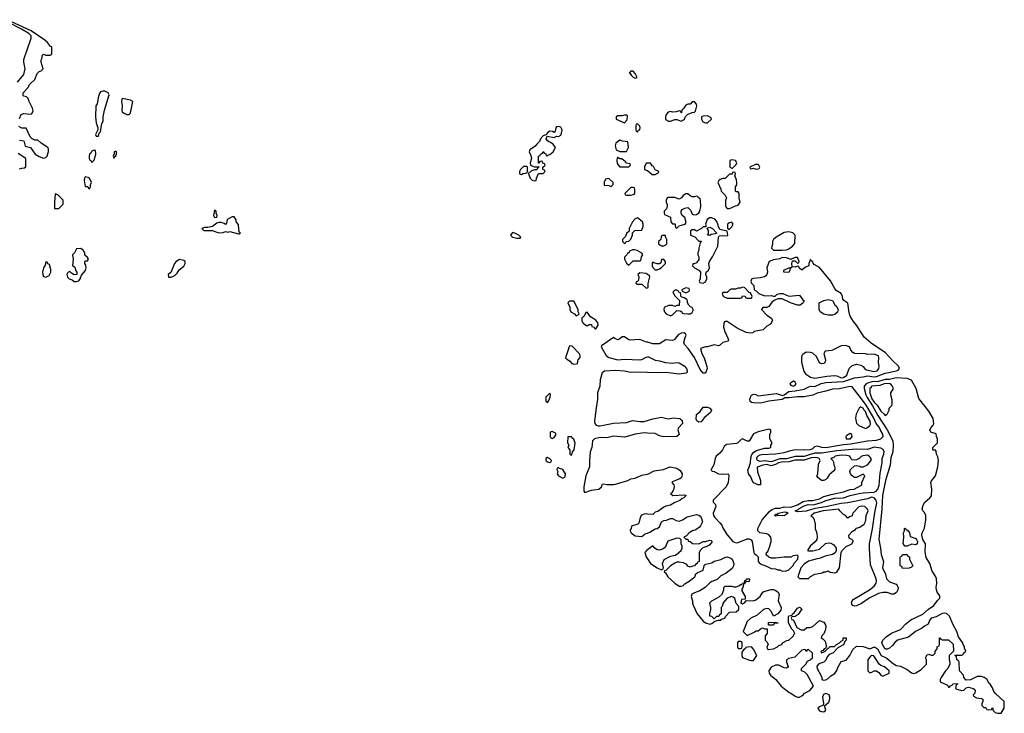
# Model space of a CAD drawing. Header units: inches. Extents: x 2789275 to 2951659, y 860290 to 1033804.
# Tile 194 of 256: x 2884271 to 2893258, y 985542 to 991878. Entities that reach past the tile are written whole.
import ezdxf

# ---------------------------------------------------------------- set-up
doc = ezdxf.new("R2010")
doc.units = ezdxf.units.IN
doc.header["$MEASUREMENT"] = 0
for name, color, linetype in [('C8988', 7, 'Continuous'), ('C8989', 7, 'Continuous'), ('C8998', 7, 'Continuous'), ('C8999', 7, 'Continuous')]:
    doc.layers.add(name, color=color, linetype=linetype)

msp = doc.modelspace()

# ---------------------------------------------------------------- linework, layer by layer
at = {"layer": 'C8988', "color": 2, "elevation": 2}
for points in [[(2886045.5, 990000), (2886030, 989988.7), (2885990, 989979), (2885959.6, 989980.4), (2885934, 989970), (2885952.7, 989952.7), (2886028.4, 989951.6), (2886090, 989931.3), (2886127.3, 989932.7), (2886150, 989942), (2886170, 989938), (2886190, 989942), (2886270, 989922), (2886278, 989922), (2886286, 989930), (2886275.3, 989935.3), (2886268.1, 990000)], [(2889849.3, 990000), (2889834, 989970), (2889832.7, 989947.3), (2889810, 989926), (2889802, 989898), (2889774, 989870), (2889774, 989850), (2889790, 989834), (2889802, 989838), (2889807.3, 989852.7), (2889830, 989854), (2889850, 989874), (2889866, 989910), (2889866, 989930), (2889887.3, 989952.7), (2889950, 989954), (2889962, 989990), (2889962, 990000)], [(2890000, 989551.4), (2889990, 989558), (2889930, 989566), (2889914, 989550), (2889922, 989530), (2889919.6, 989500.4), (2889912.7, 989487.3), (2889898, 989482), (2889894, 989470), (2889910, 989462), (2889950, 989462), (2889990, 989426), (2890000, 989428.5)], [(2890000, 988931), (2889992.9, 988932.9), (2889930, 988957.2), (2889846, 988950), (2889830, 988954), (2889790, 988981.2), (2889770, 988982), (2889750, 988962), (2889730, 988954), (2889704.1, 988964.1), (2889690, 988975.3), (2889582.8, 988897.2), (2889578, 988890), (2889622.8, 988810), (2889650, 988790.8), (2889730, 988770.7), (2889790, 988778), (2889930, 988770.6), (2889950, 988774.8), (2889990, 988796), (2890000, 988797)], [(2890000, 988654.4), (2889910, 988657.7), (2889850, 988653.7), (2889790, 988668.4), (2889710, 988672.6), (2889610, 988667.6), (2889587, 988653), (2889570, 988588), (2889567.6, 988530), (2889546.3, 988470), (2889546.3, 988410), (2889528.9, 988310), (2889518, 988210), (2889519.5, 988190), (2889530, 988175.5), (2889550, 988168.7), (2889570, 988168.7), (2889690, 988192.7), (2889810, 988198), (2889864.1, 988215.9), (2889930, 988207.2), (2889970, 988207.4), (2890000, 988216.1)], [(2890000, 988101.1), (2889970, 988102.4), (2889888.9, 988091.1), (2889794.4, 988065.6), (2889690, 988072.6), (2889630, 988058), (2889570, 988062.3), (2889519.1, 988050), (2889500.3, 988030), (2889493, 987970), (2889479.5, 987930), (2889470.6, 987850.6), (2889472.7, 987792.7), (2889437.6, 987710), (2889421.3, 987610), (2889420.5, 987570), (2889430, 987559.1), (2889490, 987578.8), (2889558, 987590), (2889582, 987610), (2889590, 987634), (2889602, 987638), (2889630, 987632), (2889690, 987631.3), (2889710, 987636), (2889822, 987670), (2889850, 987683), (2889888, 987690), (2889950, 987716), (2890000, 987726)], [(2890000, 987361.9), (2889990, 987362.7), (2889970, 987361.2), (2889947.3, 987352.7), (2889936, 987330), (2889922, 987278), (2889914, 987270), (2889854, 987250), (2889852, 987230), (2889842, 987218), (2889842, 987210), (2889851.3, 987190), (2889890, 987164), (2889950, 987157.3), (2889980.1, 987179.9), (2890000, 987187.1)], [(2890000, 987036.5), (2889990.8, 987030), (2889982.5, 987017.5), (2889978.4, 987010), (2889988.4, 986970), (2890000, 986953.5)]]:
    msp.add_lwpolyline(points, dxfattribs=at)
for points in [[(2888770, 989934), (2888751, 989910), (2888770, 989891), (2888810, 989881), (2888830, 989882), (2888838, 989882), (2888846, 989890), (2888826, 989910), (2888790, 989928.7)], [(2884830, 989788), (2884790, 989786), (2884771.3, 989748.7), (2884752, 989730), (2884758, 989690), (2884752.7, 989632.7), (2884776, 989616), (2884783.6, 989583.6), (2884792, 989570), (2884794, 989550), (2884768.4, 989548.4), (2884743.1, 989563.1), (2884730, 989578), (2884710, 989568), (2884702.8, 989550), (2884707.1, 989527.1), (2884722, 989510), (2884750, 989502), (2884770, 989486), (2884790, 989484.7), (2884810, 989492), (2884822, 989510), (2884834.6, 989545.4), (2884872.9, 989587.1), (2884879, 989610), (2884874.6, 989634.6), (2884866, 989650), (2884866, 989670), (2884870, 989674), (2884890, 989674), (2884898, 989690), (2884890, 989706), (2884867.3, 989727.3), (2884866, 989750), (2884858, 989758), (2884855.3, 989770)], [(2889883.6, 989776.4), (2889863.6, 989776.4), (2889838, 989762), (2889834, 989750), (2889818, 989742), (2889814, 989730), (2889792.7, 989707.3), (2889792, 989690), (2889810, 989654), (2889830, 989634), (2889870, 989674), (2889930, 989674), (2889942, 989678), (2889946, 989710), (2889958, 989730), (2889950, 989746), (2889906, 989770)], [(2884510, 989666), (2884504, 989636), (2884488.2, 989610), (2884480.5, 989570), (2884482, 989550), (2884490, 989531.3), (2884510, 989524.7), (2884540.4, 989539.6), (2884555.3, 989570), (2884554.6, 989594.6), (2884542, 989642), (2884528, 989648), (2884522, 989662)], [(2885730, 989686), (2885698.8, 989670), (2885684, 989650), (2885650.8, 989569.2), (2885626.8, 989550), (2885630, 989526.8), (2885650, 989526.8), (2885670, 989531), (2885690, 989542.8), (2885710, 989562.8), (2885727.5, 989592.5), (2885770, 989626.8), (2885781.2, 989650), (2885782, 989670), (2885770, 989677.2)], [(2889330, 989306), (2889290, 989306), (2889274, 989290), (2889291.6, 989251.6), (2889292, 989230), (2889302, 989210), (2889334, 989190), (2889350, 989174), (2889370, 989182), (2889378, 989190), (2889368, 989208), (2889368, 989230)], [(2889450, 989206), (2889438, 989202), (2889422, 989170), (2889402, 989150), (2889402, 989130), (2889412, 989110), (2889419.6, 989099.6), (2889450, 989082), (2889470, 989092), (2889490, 989092), (2889494, 989074), (2889514, 989070), (2889518, 989058), (2889530, 989054), (2889552.5, 989087.5), (2889549, 989110), (2889530, 989133.2), (2889482, 989162)], [(2889290, 988898), (2889254, 988790), (2889274, 988770), (2889290, 988762), (2889310, 988738), (2889330, 988732), (2889350, 988734), (2889362, 988738), (2889368, 988770), (2889387.3, 988792.7), (2889388, 988810), (2889378, 988830), (2889314.6, 988894.6)], [(2889110, 988466), (2889072, 988430), (2889072.7, 988392.7), (2889090, 988382), (2889102, 988398), (2889114, 988430), (2889115.3, 988455.3)], [(2889130, 988115.3), (2889114, 988110), (2889112, 988070), (2889119.6, 988059.6), (2889130, 988052), (2889150, 988062), (2889168, 988090), (2889160.4, 988100.4)], [(2889310, 988066), (2889274, 988066), (2889272.7, 988012.7), (2889282, 987990), (2889274, 987970), (2889294, 987950), (2889294, 987910), (2889302, 987902), (2889310, 987902), (2889318, 987930), (2889333.2, 987950), (2889342, 988010), (2889330, 988046), (2889315.3, 988055.3)], [(2889090, 987878), (2889074, 987870), (2889072, 987850), (2889090, 987838), (2889110, 987834), (2889122, 987838), (2889126, 987850), (2889110, 987866)], [(2889190, 987786), (2889178, 987782), (2889174, 987770), (2889182, 987750), (2889178, 987730), (2889190, 987712), (2889230, 987691.3), (2889250, 987702), (2889253.2, 987730), (2889230, 987768), (2889198, 987778)]]:
    msp.add_lwpolyline(points, close=True, dxfattribs=at)
at = {"layer": 'C8989', "color": 2}
for points, elevation in [([(2884270, 990974), (2884286, 991010), (2884310, 991022), (2884370, 991014), (2884382, 991018), (2884395.3, 991044.7), (2884388.7, 991070), (2884357.2, 991130), (2884350, 991158), (2884334, 991174), (2884310, 991178), (2884304, 991184), (2884304, 991210), (2884346.3, 991253.7), (2884362.7, 991290), (2884409.2, 991330), (2884430, 991384.7), (2884450, 991404.7), (2884468.4, 991411.6), (2884486, 991430), (2884468.7, 991490), (2884468.7, 991510), (2884478, 991530), (2884478, 991550), (2884490, 991562), (2884510, 991554), (2884550, 991554), (2884562, 991558), (2884566, 991570), (2884566, 991630), (2884553.2, 991633.2), (2884525.2, 991670), (2884501.2, 991690), (2884375.6, 991775.6), (2884157.5, 991877.5)], 2), ([(2884250, 991306.8), (2884310, 991378), (2884320.9, 991430), (2884309.4, 991490), (2884310, 991514), (2884377, 991710), (2884374.7, 991730), (2884356.3, 991750), (2884288.5, 991790), (2884170.3, 991850.3)], 6), ([(2884270, 990778), (2884310, 990772), (2884322.8, 990722.8), (2884371.1, 990711.1), (2884412, 990650), (2884450, 990627.7), (2884490, 990611.3), (2884510, 990618), (2884522, 990630), (2884534.6, 990674.6), (2884534.6, 990694.6), (2884528, 990710), (2884466, 990750), (2884436.4, 990776.4), (2884410, 990778), (2884386, 990790), (2884368.4, 990808.4), (2884330, 990886), (2884290, 990888), (2884263.1, 990903.1)], 2), ([(2884270, 990514), (2884290, 990522), (2884316.4, 990523.6), (2884327.3, 990532.7), (2884328, 990610), (2884256.4, 990656.4)], 2), ([(2890000, 990567.5), (2889990, 990568), (2889972.7, 990532.7), (2889974, 990510), (2889999.8, 990499.8), (2890000, 990499.6)], 2), ([(2886268.1, 990000), (2886267.3, 990007.3), (2886246, 990030), (2886248, 990050), (2886230, 990078), (2886210, 990078), (2886170, 990055.3), (2886164.7, 990050), (2886159.6, 990020.4), (2886150, 990006), (2886136.4, 990016.4), (2886110, 990026), (2886090, 990026), (2886070, 990018), (2886045.5, 990000)], 2), ([(2889962, 990000), (2889962, 990010), (2889955.3, 990030), (2889910, 990068), (2889890, 990058), (2889864.7, 990030), (2889849.3, 990000)], 2)]:
    msp.add_lwpolyline(points, dxfattribs=dict(at, elevation=elevation))
at = {"layer": 'C8989', "color": 2, "elevation": 2}
for points in [[(2889870, 991406), (2889850, 991406), (2889834, 991390), (2889844.7, 991384.7), (2889852, 991370), (2889870, 991352), (2889890, 991342), (2889906, 991350), (2889890, 991386)], [(2885030, 991226), (2885010, 991219.3), (2885003, 991210), (2884990, 991178), (2884979.1, 991110), (2884966.4, 991090), (2884963, 990990), (2884970, 990934), (2884984.7, 990890), (2884984.7, 990870), (2884964.7, 990830), (2884970, 990814), (2884990, 990814), (2884998, 990842), (2885010, 990854), (2885022, 990930), (2885032.3, 990950), (2885033.2, 990990), (2885045.2, 991050), (2885089, 991190), (2885079.3, 991210), (2885050, 991223.7)], [(2885210, 991156.2), (2885203, 991150), (2885200.5, 991130), (2885206.8, 991090), (2885204.7, 991044.7), (2885210, 991034), (2885223.6, 991023.6), (2885250, 991012), (2885270, 991012), (2885279, 991021), (2885290, 991054), (2885304, 991130), (2885283.7, 991143.7)], [(2889810, 991006), (2889790, 991006), (2889770, 990998), (2889730, 990998), (2889714, 990990), (2889714, 990970), (2889790, 990934), (2889816.4, 990963.6), (2889818, 990998)], [(2889190, 990902), (2889170, 990898), (2889164.7, 990890), (2889159.6, 990860.4), (2889150, 990846), (2889135.3, 990855.3), (2889110, 990858), (2889094, 990850), (2889074, 990826), (2889050, 990815.3), (2889030, 990798), (2889016, 990764), (2888990, 990742), (2888976.3, 990723.7), (2888926, 990690), (2888921, 990670), (2888936.9, 990636.9), (2888942, 990610), (2888932, 990570), (2888934, 990550), (2888970, 990534), (2889010, 990534), (2889014, 990530), (2888998, 990522), (2888990, 990506), (2888970, 990506), (2888942, 990498), (2888930, 990486), (2888918, 990482), (2888914, 990470), (2888932, 990430), (2888950, 990412), (2888970, 990404.7), (2888986, 990410), (2888988, 990430), (2889007.3, 990472.7), (2889050, 990474), (2889066, 990490), (2889062, 990502), (2889046, 990510), (2889046, 990530), (2889066, 990550), (2889062, 990562), (2889047.3, 990567.3), (2889042, 990582), (2889030, 990586), (2889018, 990582), (2889012.7, 990567.3), (2889007.3, 990567.3), (2889006, 990630), (2889022, 990638), (2889026, 990650), (2889042, 990658), (2889050, 990674), (2889058, 990658), (2889072, 990652), (2889078, 990638), (2889090, 990634), (2889096.4, 990643.6), (2889110, 990646), (2889139, 990670), (2889162, 990710), (2889140.4, 990740.4), (2889088, 990770), (2889078, 990790), (2889086, 990814), (2889150, 990802), (2889170, 990814), (2889190, 990812), (2889210, 990822), (2889218, 990842), (2889221.2, 990870), (2889210, 990895.3)], [(2889910, 990926), (2889898, 990922), (2889894, 990910), (2889894, 990870), (2889898, 990858), (2889910, 990854), (2889915.3, 990864.7), (2889930, 990874), (2889935.3, 990890), (2889930, 990906)], [(2889750, 990778), (2889712, 990750), (2889706, 990726), (2889714, 990690), (2889750, 990672), (2889810, 990674), (2889828, 990710), (2889822, 990762), (2889772.7, 990767.3)], [(2884950, 990686), (2884930, 990678), (2884922, 990658), (2884910, 990648), (2884904.9, 990630), (2884904.9, 990610), (2884910, 990598), (2884922, 990590), (2884930, 990574), (2884950, 990594), (2884966, 990650), (2884962, 990682)], [(2885150, 990678), (2885134, 990670), (2885134, 990646), (2885130, 990646), (2885124.7, 990630), (2885130, 990614), (2885135.3, 990624.7), (2885150, 990634), (2885155.3, 990650), (2885155.3, 990670)], [(2889730, 990618), (2889724.7, 990615.3), (2889722, 990590), (2889725.4, 990565.4), (2889730, 990554), (2889750, 990534), (2889830, 990534), (2889846, 990550), (2889842, 990562), (2889810, 990566), (2889800.4, 990580.4), (2889767.3, 990607.3), (2889748, 990608)], [(2888898, 990538), (2888870, 990535.3), (2888842, 990510), (2888834, 990490), (2888834, 990470), (2888850, 990462), (2888868, 990472), (2888902, 990478), (2888906, 990490), (2888906, 990530)], [(2884870, 990441.2), (2884862, 990430), (2884860.7, 990410), (2884870, 990354), (2884892.7, 990352.7), (2884898, 990338), (2884910, 990334), (2884918, 990350), (2884918, 990370), (2884928, 990390), (2884908, 990430), (2884897.2, 990437.2)], [(2889650, 990426), (2889618, 990422), (2889605.4, 990394.6), (2889604.7, 990364.7), (2889650, 990362), (2889670, 990354), (2889687.3, 990372.7), (2889688, 990390)], [(2889870, 990346), (2889850, 990346), (2889794, 990290), (2889798, 990278), (2889810, 990274), (2889850, 990274), (2889870, 990282), (2889886, 990290), (2889886, 990330), (2889882, 990342)], [(2884594, 990286), (2884588.3, 990208.3), (2884590, 990154), (2884630, 990154), (2884668, 990192), (2884668, 990230), (2884618.6, 990278.6)], [(2886050, 990138), (2886041, 990090), (2886050, 990072), (2886070, 990074), (2886075.3, 990090), (2886066, 990110), (2886066, 990130)]]:
    msp.add_lwpolyline(points, close=True, dxfattribs=at)
at = {"layer": 'C8998', "color": 2, "elevation": 2}
for points in [[(2890255.3, 990000), (2890258, 989978), (2890270, 989974), (2890290, 989994), (2890311, 990000)], [(2890532.8, 990000), (2890534, 989986), (2890510, 989986), (2890494, 989970), (2890450, 989946), (2890430, 989958), (2890410, 989958), (2890394, 989950), (2890394, 989910), (2890432.7, 989892.7), (2890470, 989854), (2890490, 989854), (2890494, 989850), (2890482, 989838), (2890471.3, 989790), (2890471.1, 989768.9), (2890462, 989750), (2890462, 989730), (2890471.3, 989710), (2890470, 989686), (2890450, 989658), (2890426, 989646), (2890414, 989646), (2890412, 989630), (2890430, 989612), (2890470.8, 989590.8), (2890484.7, 989570), (2890482, 989510), (2890474, 989490), (2890478, 989478), (2890510, 989472), (2890530, 989482), (2890542, 989510), (2890542, 989530), (2890535.3, 989550), (2890538, 989570), (2890558, 989590), (2890568, 989610), (2890562, 989650), (2890568.7, 989670), (2890594, 989710), (2890642, 989810), (2890648, 989892), (2890656.4, 989903.6), (2890690, 989906), (2890730, 989902), (2890733.2, 989910), (2890730, 989946), (2890662, 989962), (2890648.4, 989988.4), (2890645.2, 990000)], [(2890732.2, 990000), (2890732.7, 989972.7), (2890743.6, 989963.6), (2890750, 989964.7), (2890775.3, 989990), (2890778.7, 990000)], [(2890000, 987187.1), (2890024.1, 987195.9), (2890070, 987226), (2890090, 987231.3), (2890110, 987244.7), (2890129, 987291), (2890150, 987302), (2890174, 987306), (2890210, 987322), (2890230, 987322), (2890262, 987302), (2890290, 987297.3), (2890322, 987310), (2890364.8, 987335.2), (2890450, 987359.3), (2890470, 987353.4), (2890482.9, 987342.9), (2890492.7, 987330), (2890503, 987290), (2890485.1, 987254.9), (2890476.4, 987243.6), (2890441.4, 987218.6), (2890412, 987210), (2890381, 987190), (2890358, 987162), (2890334, 987150), (2890350, 987134), (2890370, 987134), (2890374, 987114), (2890390, 987112), (2890411.6, 987091.6), (2890470, 987091.3), (2890510, 987111.3), (2890530, 987111.3), (2890570, 987124.7), (2890582, 987122), (2890591.3, 987110), (2890570, 987082), (2890550.7, 987069.3), (2890506, 987054), (2890486.4, 987033.6), (2890472, 987010), (2890474, 986930), (2890458, 986922), (2890454, 986910), (2890438, 986902), (2890431.6, 986888.4), (2890412.7, 986887.3), (2890390, 986878), (2890370, 986886), (2890360.4, 986900.4), (2890330, 986918), (2890290, 986924), (2890270, 986921.2), (2890250, 986914), (2890210.8, 986889.2), (2890170, 986846), (2890158, 986842), (2890154, 986830), (2890164.7, 986824.7), (2890186, 986790), (2890251, 986730), (2890290, 986702), (2890310, 986702), (2890328.7, 986710), (2890337.5, 986722.5), (2890382, 986750), (2890433.2, 986790), (2890444, 986816), (2890453.6, 986826.4), (2890508, 986850), (2890518, 986890), (2890522, 986898), (2890534.6, 986905.4), (2890590, 986918), (2890610, 986932), (2890670, 986947.3), (2890712.1, 986967.9), (2890730, 986970.8), (2890760.5, 986960.5), (2890774.8, 986950), (2890790.8, 986910), (2890787.7, 986890), (2890774.6, 986865.4), (2890718.3, 986821.7), (2890670, 986798), (2890636.7, 986763.3), (2890590, 986747), (2890570, 986734.5), (2890528.7, 986691.3), (2890478.4, 986661.6), (2890430, 986643.7), (2890407.3, 986630), (2890400.7, 986610), (2890411, 986570), (2890411, 986550), (2890419.1, 986530), (2890454.4, 986450), (2890510, 986384), (2890532, 986370), (2890570, 986356), (2890590, 986361), (2890615.3, 986384.7), (2890650, 986394), (2890670, 986394), (2890678, 986402), (2890706, 986410), (2890714, 986426), (2890750, 986464.7), (2890810, 986468), (2890834, 986490), (2890836.4, 986516.4), (2890810, 986546), (2890798, 986590), (2890783.1, 986603.1), (2890768.4, 986608.4), (2890730, 986595.3), (2890692, 986550), (2890682, 986518), (2890674, 986510), (2890674, 986450), (2890658, 986442), (2890652.7, 986427.3), (2890630, 986426), (2890610, 986406), (2890590, 986426), (2890569, 986429), (2890569, 986450), (2890579, 986490), (2890579, 986510), (2890569, 986551), (2890588, 986570), (2890654.5, 986605.5), (2890684, 986630), (2890699, 986670), (2890698, 986690), (2890710, 986702), (2890770, 986704.7), (2890790, 986698), (2890810, 986698), (2890834.6, 986705.4), (2890850, 986718), (2890862, 986718), (2890870, 986732), (2890886, 986734), (2890890, 986754), (2890902, 986758), (2890906, 986770), (2890931.1, 986771.1), (2890930, 986746), (2890898, 986742), (2890894, 986730), (2890878, 986722), (2890872, 986690), (2890863.6, 986676.4), (2890862, 986662), (2890892, 986610), (2890894, 986590), (2890894, 986586), (2890858, 986582), (2890854, 986550), (2890870, 986542), (2890886, 986550), (2890906, 986574), (2890968.1, 986568.1), (2890990, 986577.3), (2891029, 986610), (2891052.9, 986647.1), (2891064.7, 986655.3), (2891130, 986674), (2891150, 986674), (2891166.7, 986666.7), (2891190.5, 986650.5), (2891202.8, 986630), (2891194, 986570), (2891222, 986510), (2891216.9, 986483.1), (2891190, 986451.8), (2891150, 986428), (2891133.6, 986470), (2891110, 986495.1), (2891090, 986500.7), (2891058.8, 986490), (2891001.4, 986438.6), (2890944.7, 986410), (2890910, 986382), (2890874, 986290), (2890910, 986254), (2890976.4, 986283.6), (2890990, 986294), (2891010, 986294), (2891040.4, 986319.6), (2891050, 986322), (2891070, 986314), (2891092.7, 986312.7), (2891094, 986270), (2891074, 986250), (2891074, 986210), (2891092.7, 986192.7), (2891102, 986170), (2891092, 986150), (2891092.7, 986132.7), (2891106, 986126), (2891150, 986131.3), (2891188, 986150), (2891199, 986161), (2891226, 986170), (2891234, 986186), (2891272.3, 986207.7), (2891290, 986211.3), (2891335.3, 986250), (2891338, 986262), (2891346, 986270), (2891335.3, 986295.3), (2891318, 986310), (2891288, 986370), (2891287.3, 986427.3), (2891290, 986432), (2891322, 986438), (2891326, 986450), (2891340.4, 986459.6), (2891370, 986502), (2891388.4, 986511.6), (2891394, 986510), (2891412, 986490), (2891399.6, 986480.4), (2891376.9, 986443.1), (2891350, 986426), (2891318, 986422), (2891314, 986410), (2891318, 986398), (2891332.7, 986392.7), (2891364.7, 986324.7), (2891403.6, 986303.6), (2891430, 986306), (2891455.3, 986324.7), (2891487.1, 986327.1), (2891510, 986334.8), (2891570, 986391.3), (2891610, 986376), (2891626.8, 986350), (2891628, 986330), (2891622, 986298), (2891610.5, 986269.5), (2891591.3, 986250), (2891586, 986230), (2891602.5, 986222.5), (2891622.5, 986202.5), (2891634, 986146), (2891630, 986146), (2891625.4, 986134.6), (2891614, 986130), (2891604.7, 986115.3), (2891584.7, 986110), (2891590, 986094), (2891626, 986110), (2891626, 986114), (2891668.4, 986151.6), (2891707.3, 986152.7), (2891726, 986170), (2891755.3, 986184.7), (2891770, 986202), (2891786, 986210), (2891788, 986232), (2891814, 986230), (2891814, 986210), (2891802, 986198), (2891790, 986168), (2891739.6, 986140.4), (2891694, 986090), (2891661, 986079), (2891642, 986058), (2891630, 986028), (2891611.1, 986008.9), (2891566.4, 985993.6), (2891546.4, 985973.6), (2891551.3, 985950), (2891584.7, 985890), (2891592, 985868), (2891592, 985852), (2891610, 985844.7), (2891630, 985847.3), (2891650, 985858.8), (2891675.5, 985884.5), (2891710, 985906.8), (2891730, 985932), (2891740.1, 985959.9), (2891770, 986014), (2891814, 986026), (2891848.9, 986071.1), (2891874.6, 986125.4), (2891910, 986154), (2891969, 986151), (2892030, 986131), (2892072, 986150), (2892101, 986130), (2892134, 986070), (2892185.4, 986045.4), (2892230, 986004.7), (2892270, 985978), (2892310, 985972), (2892370, 985942), (2892410, 985912), (2892430, 985906), (2892450, 985912), (2892498.6, 985941.4), (2892548, 985990), (2892548, 986030), (2892538, 986050), (2892550, 986074), (2892570, 986082), (2892590, 986072), (2892607.3, 986072.7), (2892626, 986090), (2892626, 986110), (2892646, 986130), (2892646, 986150), (2892662, 986158), (2892666, 986170), (2892666, 986230), (2892670, 986232), (2892678, 986218), (2892690, 986214), (2892750, 986214), (2892790, 986174), (2892794, 986110), (2892754, 986070), (2892754, 986030), (2892762, 986010), (2892762, 985990), (2892742, 985950), (2892722, 985930), (2892682, 985870), (2892672, 985850), (2892672, 985830), (2892738, 985798), (2892750, 985782), (2892758, 985782), (2892767.3, 985792.7), (2892782, 985798), (2892788.4, 985811.6), (2892830, 985814), (2892832, 985808), (2892818, 985802), (2892814, 985770), (2892823.6, 985763.6), (2892870, 985751.3), (2892888, 985752), (2892910, 985774), (2892930, 985782), (2892974, 985770), (2892983.6, 985763.6), (2892991.3, 985750), (2892990, 985726), (2892974, 985710), (2892978, 985698), (2893003.6, 985683.6), (2893050, 985678), (2893062, 985670), (2893062, 985650), (2893052, 985630), (2893052.7, 985612.7), (2893070, 985594), (2893090, 985594), (2893098, 985578), (2893110, 985574), (2893142, 985578), (2893150, 985594), (2893154, 985590), (2893154, 985570), (2893174, 985550), (2893196.4, 985543.6), (2893230, 985542), (2893258, 985590), (2893256, 985650), (2893180.1, 985720.1), (2893162.7, 985742.7), (2893150, 985775.3), (2893130, 985808), (2893118, 985818), (2893101.2, 985850), (2893074, 985870), (2893050, 985879.3), (2893021, 985879), (2893010, 985878), (2892950, 985848), (2892910, 985846), (2892888.4, 985868.4), (2892886, 985890), (2892848, 985930), (2892846, 986010), (2892842, 986022), (2892826, 986030), (2892822, 986062), (2892806, 986070), (2892810, 986074), (2892870, 986074), (2892882, 986078), (2892886, 986090), (2892908, 986110), (2892896, 986136), (2892894.5, 986150), (2892881.2, 986170), (2892877, 986190), (2892841.3, 986241.3), (2892823.6, 986290), (2892791.5, 986350), (2892757.4, 986430), (2892730, 986454.7), (2892710, 986457.6), (2892690, 986453.6), (2892635.8, 986424.2), (2892590, 986411.6), (2892575.5, 986390), (2892563, 986357), (2892530, 986339.3), (2892502.5, 986317.5), (2892446.8, 986290), (2892383.9, 986236.1), (2892284, 986210), (2892259.3, 986190), (2892239, 986161), (2892210, 986137.2), (2892190, 986128.7), (2892170, 986128), (2892145.2, 986170), (2892141.2, 986190), (2892149, 986210), (2892178.6, 986241.4), (2892227.2, 986272.7), (2892310.9, 986309.1), (2892359.7, 986360.3), (2892403.9, 986396.1), (2892513.8, 986446.2), (2892565.3, 986494.7), (2892614.3, 986525.7), (2892647.5, 986572.5), (2892670, 986594), (2892670, 986615.3), (2892645.2, 986650), (2892639.3, 986670), (2892636, 986690), (2892640.9, 986730), (2892638.4, 986770), (2892631.6, 986790), (2892600.1, 986840.1), (2892579.7, 986910), (2892545.1, 986965.1), (2892536.6, 987016.6), (2892539.5, 987090), (2892515.1, 987130), (2892505.2, 987170), (2892509, 987190), (2892530, 987232), (2892541.2, 987310), (2892541.2, 987350), (2892530, 987375.3), (2892515.3, 987390), (2892508, 987410), (2892518, 987442), (2892534, 987470), (2892579, 987510), (2892592.5, 987527.5), (2892595.6, 987590), (2892588.7, 987650), (2892593.2, 987666.8), (2892629.1, 987710.9), (2892650, 987794), (2892657.2, 987850), (2892650, 987886), (2892638, 987910), (2892636.4, 987936.4), (2892630, 987946), (2892610, 987946), (2892606, 987950), (2892606, 987970), (2892647.3, 988012.7), (2892648, 988050), (2892638, 988070), (2892634.6, 988094.6), (2892586, 988110), (2892578, 988130), (2892590, 988154), (2892610, 988174), (2892614, 988186), (2892610, 988235.3), (2892570, 988302), (2892478.9, 988418.9), (2892454, 988510), (2892410, 988584.2), (2892370, 988601.5), (2892270, 988607), (2892210, 988591.8), (2892169.8, 988589.8), (2892110, 988573.8), (2892050, 988569.8), (2892010, 988558.9), (2891996.9, 988550), (2891980.2, 988530), (2891977.5, 988510), (2891993.8, 988450), (2892005.7, 988425.7), (2892054.7, 988350), (2892102.3, 988262.3), (2892190.2, 988130.2), (2892239.5, 988030), (2892243.1, 987990), (2892240.4, 987930), (2892223, 987877), (2892215.8, 987810), (2892174, 987670), (2892147.2, 987530), (2892140.3, 987410), (2892112, 987130), (2892128.5, 987050), (2892133.2, 986993.2), (2892155.5, 986930), (2892147, 986870), (2892172.3, 986812.3), (2892182.4, 986770), (2892210, 986742.4), (2892270, 986721.6), (2892280.4, 986710), (2892288.7, 986690), (2892285.3, 986670), (2892273, 986647), (2892250.3, 986629.7), (2892230, 986631.5), (2892190, 986644.7), (2892150, 986646.9), (2892110, 986635.1), (2892025.3, 986594.7), (2891953.9, 986546.1), (2891910, 986522.7), (2891890, 986521), (2891870, 986529.6), (2891862, 986550), (2891869.6, 986570), (2891879.8, 986580.2), (2892027, 986670), (2892070, 986702.4), (2892088, 986730), (2892091.1, 986750), (2892088, 986770), (2892038, 986898), (2892026.3, 987046.3), (2892028.2, 987090), (2892054.4, 987225.6), (2892075.4, 987375.4), (2892094.5, 987465.5), (2892089.7, 987490), (2892070, 987511.6), (2892050, 987515.4), (2892010, 987501.2), (2891830, 987463.5), (2891770, 987459.8), (2891630, 987426.8), (2891530, 987414.3), (2891450, 987388.8), (2891370, 987381.6), (2891349.2, 987390), (2891377.4, 987402.6), (2891382, 987410), (2891430, 987437.2), (2891468.9, 987448.9), (2891513.6, 987446.4), (2891590, 987466.5), (2891630, 987484.9), (2891710, 987506.4), (2891790, 987510.2), (2891850, 987533), (2891930, 987551.1), (2891970, 987557.1), (2892070, 987561.1), (2892089.7, 987570.2), (2892103.5, 987590), (2892114.5, 987625.5), (2892125.6, 987734.4), (2892144.7, 987830), (2892142.7, 987870), (2892158.7, 987910), (2892161.4, 987930), (2892152.2, 987952.2), (2892130, 987964.2), (2892070, 987973.1), (2892010, 987952.8), (2891910, 987956.1), (2891730, 987938.5), (2891590, 987918.8), (2891530, 987917.1), (2891475.8, 987904.2), (2891430, 987887.5), (2891350, 987886.9), (2891270, 987866.3), (2891210, 987867.5), (2891130, 987839), (2891070, 987846.8), (2891030, 987840.7), (2891004.4, 987850), (2890997.2, 987870), (2891007.2, 987890), (2891030, 987903.2), (2891046.4, 987906.4), (2891170, 987912.1), (2891250, 987924.7), (2891310, 987943.2), (2891350, 987950.2), (2891432, 987948), (2891490, 987952.3), (2891510, 987959.6), (2891530, 987978), (2891550, 987986.5), (2891590, 987972), (2891630, 987968.9), (2891790, 987996.2), (2891857.3, 988002.7), (2892008.9, 988031.1), (2892090, 988035.5), (2892132, 988048), (2892152.1, 988070), (2892150.8, 988090.8), (2892126.9, 988126.9), (2892115.9, 988155.9), (2892088, 988188), (2892063.8, 988243.8), (2891996.4, 988356.4), (2891955.9, 988415.9), (2891870, 988522.6), (2891846.7, 988526.7), (2891754.2, 988505.8), (2891690, 988503.5), (2891630, 988484.1), (2891550, 988465.8), (2891510, 988448.7), (2891430, 988433.1), (2891370, 988432.1), (2891290, 988422.8), (2891255.8, 988424.2), (2891230, 988408.9), (2891110, 988393.5), (2891036.2, 988376.2), (2890970, 988377.6), (2890950, 988382.3), (2890938.7, 988390), (2890934.3, 988410), (2890943.5, 988436.5), (2890950, 988447.3), (2890970, 988456), (2890990, 988454.8), (2891010, 988442.4), (2891178, 988462), (2891234.5, 988445.5), (2891250, 988450.3), (2891290, 988481.3), (2891350, 988487.1), (2891430, 988502), (2891475.3, 988524.7), (2891490, 988529.1), (2891530, 988528), (2891587, 988553), (2891630, 988564.9), (2891790, 988571.8), (2891890, 988604.9), (2891970, 988615.8), (2892010, 988626), (2892070, 988616.5), (2892090, 988617.5), (2892170, 988650.3), (2892274, 988670), (2892290, 988677.1), (2892300.5, 988690), (2892292.5, 988712.5), (2892240.2, 988760.2), (2892173.2, 988833.2), (2892043.3, 988923.3), (2891977.5, 988977.5), (2891910, 989086.6), (2891881.5, 989121.5), (2891851.5, 989170), (2891841.1, 989201.1), (2891830, 989288.7), (2891791.9, 989311.9), (2891784.1, 989324.1), (2891780.7, 989350), (2891770, 989375.1), (2891724.4, 989404.4), (2891715.1, 989415.1), (2891671.4, 989491.4), (2891570, 989614), (2891521.2, 989641.2), (2891512.7, 989652.7), (2891510, 989666), (2891495.3, 989675.3), (2891490, 989686), (2891474, 989650), (2891474, 989630), (2891443.6, 989616.4), (2891411.3, 989588.7), (2891386, 989610), (2891382, 989622), (2891370, 989626), (2891350, 989618), (2891320.4, 989620.4), (2891318, 989650), (2891326, 989674), (2891350, 989674), (2891370, 989654), (2891382, 989658), (2891386, 989670), (2891370, 989706), (2891350, 989706), (2891314, 989690), (2891314, 989686), (2891270, 989702), (2891230, 989704), (2891210, 989694), (2891150, 989684), (2891112, 989670), (2891091.3, 989610), (2891096, 989570), (2891091.3, 989550), (2891082.8, 989537.2), (2891070.7, 989529.3), (2891030, 989519.3), (2890966, 989514), (2890950, 989506), (2890944.7, 989490), (2890952, 989470), (2890972, 989450), (2890974, 989410), (2890996.9, 989396.9), (2891016.9, 989376.9), (2891070, 989356), (2891130, 989358), (2891150, 989352), (2891167.3, 989352.7), (2891186, 989370), (2891210, 989378), (2891236.9, 989376.9), (2891292.7, 989352.7), (2891390, 989362), (2891419.6, 989319.6), (2891431.3, 989310), (2891422, 989290), (2891394, 989270), (2891370, 989269), (2891306, 989290), (2891230, 989328), (2891190, 989328), (2891163.6, 989316.4), (2891139.6, 989300.4), (2891110, 989258), (2891090, 989248), (2891052.7, 989247.3), (2891042, 989230), (2891090, 989178), (2891134, 989150), (2891142, 989130), (2891123.6, 989096.4), (2891090, 989078), (2891056, 989044), (2890974, 989030), (2890962, 989018), (2890945.4, 989014.6), (2890900.7, 989020.7), (2890820.7, 989060.7), (2890730, 989119.3), (2890710, 989122), (2890702.8, 989117.2), (2890696.9, 989103.1), (2890696, 989070), (2890706.8, 989030), (2890736, 988970), (2890742, 988950), (2890738, 988942), (2890690, 988928), (2890659.6, 988900.4), (2890650, 988898), (2890610, 988908.7), (2890550, 988888.7), (2890531.6, 988888.4), (2890486, 988874), (2890498.8, 988830), (2890519.1, 988790), (2890544, 988710), (2890546, 988690), (2890530, 988648), (2890510, 988648.7), (2890483.2, 988683.2), (2890431.5, 988791.5), (2890373.4, 988873.4), (2890339.3, 988910), (2890333.2, 988930), (2890345.2, 988974.8), (2890355.3, 988995.3), (2890348.4, 989008.4), (2890336.4, 989016.4), (2890310, 989014), (2890280.5, 988999.5), (2890245.8, 988954.2), (2890230, 988948), (2890170, 988954), (2890110, 988917), (2890050, 988917.2), (2890000, 988931)], [(2890000, 989428.5), (2890006, 989430), (2890007.3, 989467.3), (2890022, 989530), (2890019, 989539), (2890000, 989551.4)], [(2890000, 988797), (2890010, 988798), (2890070, 988767.7), (2890110, 988762), (2890165.1, 988745.1), (2890230, 988739.5), (2890270, 988745.3), (2890290, 988742), (2890336.3, 988716.3), (2890358.8, 988690), (2890364.7, 988670), (2890362, 988658), (2890354, 988650), (2890290, 988638.4), (2890170, 988655.1), (2890090, 988651.1), (2890000, 988654.4)], [(2890000, 988216.1), (2890050, 988230.4), (2890130, 988246), (2890190, 988230.5), (2890239.1, 988240.9), (2890295.6, 988235.6), (2890318, 988218), (2890320.4, 988190), (2890283.7, 988150), (2890278, 988130), (2890290.4, 988090), (2890268.7, 988071.3), (2890146.3, 988066.3), (2890110, 988075.1), (2890070, 988098), (2890000, 988101.1)], [(2890000, 987726), (2890010, 987728), (2890062.7, 987757.3), (2890148, 987770), (2890206, 987794), (2890270, 987782), (2890300, 987760), (2890317, 987730), (2890314.6, 987705.4), (2890308.5, 987691.5), (2890297.3, 987682.7), (2890258, 987670), (2890230, 987657.2), (2890224, 987650), (2890242.8, 987630), (2890245.5, 987610), (2890237.6, 987582.4), (2890222.8, 987557.2), (2890212, 987550), (2890231.6, 987531.6), (2890338, 987538), (2890354, 987530), (2890334, 987510), (2890316.9, 987503.1), (2890295.3, 987484.7), (2890250, 987469), (2890210, 987444), (2890170, 987434), (2890150, 987424), (2890095.3, 987384.7), (2890070, 987378), (2890050, 987358), (2890000, 987361.9)], [(2890000, 986953.5), (2890030, 986910.7), (2890090, 986870.8), (2890130, 986854), (2890142, 986858), (2890146, 986870), (2890139, 986910), (2890153.6, 986946.4), (2890210, 986978), (2890252.5, 986987.5), (2890270, 986996), (2890308.7, 987030), (2890318, 987050), (2890318, 987070), (2890308.7, 987090), (2890307.3, 987127.3), (2890298, 987138), (2890270, 987141.2), (2890250, 987137), (2890187.1, 987112.9), (2890163.8, 987056.2), (2890139.6, 987040.4), (2890110, 987033), (2890090, 987035.6), (2890069.6, 987049.6), (2890050, 987071.8), (2890000, 987036.5)]]:
    msp.add_lwpolyline(points, dxfattribs=at)
at = {"layer": 'C8998', "color": 2}
for points, elevation in [([(2890570, 989906), (2890548, 989908), (2890558, 989922), (2890558, 989950), (2890546, 989970), (2890546, 989974), (2890570, 989982), (2890594, 989970), (2890632, 989932), (2890632, 989928), (2890619.6, 989920.4), (2890583.6, 989916.4)], 2), ([(2890132.7, 989907.3), (2890124.7, 989895.3), (2890122, 989870), (2890102, 989850), (2890102, 989830), (2890130, 989812), (2890150, 989812), (2890170, 989822), (2890178, 989830), (2890178, 989870), (2890166, 989894), (2890166, 989906)], 2), ([(2891290, 989940.7), (2891250, 989933.3), (2891176, 989890), (2891151.3, 989870), (2891142, 989850), (2891142, 989830), (2891132, 989790), (2891150, 989772), (2891230, 989770.8), (2891270, 989776), (2891290, 989784.7), (2891326, 989810), (2891347.3, 989832.7), (2891348.4, 989908.4), (2891328.7, 989930)], 2), ([(2890150, 989686), (2890130, 989686), (2890122, 989658), (2890112, 989648), (2890088.4, 989648.4), (2890058, 989658), (2890050, 989666), (2890044.7, 989655.3), (2890044.7, 989630), (2890050, 989614), (2890070, 989594), (2890090, 989592), (2890110, 989602), (2890126, 989610), (2890166, 989650), (2890166, 989670)], 2), ([(2891290, 989568.7), (2891246, 989570), (2891246, 989590), (2891290, 989612), (2891318, 989618), (2891302, 989598), (2891302, 989590)], 2), ([(2890350, 989428), (2890314, 989410), (2890318, 989398), (2890350, 989382), (2890382, 989398), (2890386, 989410), (2890382, 989422)], 2), ([(2890870, 989435.3), (2890850, 989426), (2890830, 989426), (2890803.6, 989416.4), (2890765.4, 989414.6), (2890754, 989410), (2890730, 989386), (2890690, 989386), (2890682, 989370), (2890694, 989350), (2890730, 989334), (2890850, 989334), (2890862, 989338), (2890870, 989354), (2890891.6, 989351.6), (2890898, 989338), (2890910, 989334), (2890950, 989334), (2890958, 989350), (2890942, 989382), (2890930, 989386), (2890886, 989430)], 2), ([(2890270, 989406), (2890250, 989406), (2890234, 989390), (2890250, 989354), (2890292, 989312), (2890290, 989266), (2890270, 989266), (2890250, 989258), (2890228.4, 989268.4), (2890191.6, 989268.4), (2890152.7, 989247.3), (2890152, 989230), (2890158, 989210), (2890172, 989190), (2890210, 989171.3), (2890230, 989182), (2890270, 989222), (2890299.6, 989219.6), (2890314, 989210), (2890318, 989198), (2890330, 989194), (2890370, 989192), (2890390, 989192), (2890410, 989202), (2890418, 989222), (2890419, 989230), (2890410, 989248), (2890394.6, 989254.6), (2890378, 989270), (2890368, 989290), (2890368, 989310), (2890360.4, 989320.4), (2890336.4, 989336.4), (2890307.3, 989347.3), (2890302, 989382), (2890287.3, 989387.3), (2890282, 989402)], 2), ([(2891650, 989179), (2891610, 989189), (2891578, 989210), (2891568, 989230), (2891569.1, 989290.9), (2891610, 989312), (2891650, 989322), (2891691.1, 989311.1), (2891710, 989274), (2891723.6, 989263.6), (2891742, 989230), (2891735.3, 989204.7), (2891710, 989184), (2891690, 989179)], 2), ([(2891810, 988902), (2891770, 988899), (2891683.5, 988856.5), (2891622, 988850), (2891611.3, 988830), (2891627.3, 988770), (2891622.8, 988750), (2891610, 988737.2), (2891590, 988733.2), (2891570, 988744), (2891542.5, 988802.5), (2891510, 988832.7), (2891490, 988839), (2891450, 988842), (2891419.6, 988820.4), (2891411.1, 988808.9), (2891406, 988790), (2891406, 988750), (2891426.8, 988666.8), (2891443.5, 988643.5), (2891490, 988611.3), (2891530, 988602), (2891637.2, 988622.8), (2891710, 988628), (2891730, 988625.5), (2891767.6, 988607.6), (2891790, 988608.2), (2891820.7, 988630), (2891842, 988690), (2891870, 988718), (2891910, 988731.3), (2891950, 988721), (2891970.7, 988710.7), (2891982, 988690), (2892000.7, 988680.7), (2892070, 988663.8), (2892097.2, 988670), (2892112.7, 988690), (2892117.2, 988710), (2892109, 988750), (2892114, 988790), (2892110, 988806), (2892070, 988822), (2892010, 988819), (2891990, 988824), (2891890, 988828.7), (2891876.4, 988836.4), (2891858, 988858), (2891846, 988890)], 6), ([(2891334.6, 988574.6), (2891310, 988562), (2891301, 988550), (2891310, 988538), (2891330, 988531.3), (2891350, 988538), (2891357.2, 988550), (2891356, 988556), (2891350, 988568)], 6), ([(2892170, 988553.8), (2892122.3, 988537.7), (2892046.8, 988530), (2892042, 988518), (2892031.3, 988508.7), (2892030.7, 988470), (2892050, 988413), (2892070, 988384.2), (2892097.2, 988357.2), (2892130, 988302.8), (2892158.8, 988278.8), (2892170, 988262), (2892190, 988274), (2892206, 988310), (2892206, 988330), (2892230, 988354), (2892234.6, 988365.4), (2892234.6, 988405.4), (2892222, 988450), (2892222, 988470), (2892248, 988510), (2892234.6, 988534.6), (2892218, 988550), (2892211, 988551)], 6), ([(2891950, 988342), (2891932, 988330), (2891905.4, 988274.6), (2891900.7, 988239.3), (2891904.9, 988204.9), (2891910, 988192), (2891930, 988172), (2891990, 988144.7), (2892010, 988152), (2892030, 988172), (2892036, 988184), (2892034, 988210), (2892003.3, 988263.3), (2891990, 988298), (2891975.1, 988315.1), (2891970, 988329), (2891954.2, 988334.2)], 6), ([(2890470, 988202.7), (2890452.9, 988212.9), (2890446, 988230), (2890450, 988272), (2890481.2, 988298.8), (2890510, 988338), (2890550, 988338.8), (2890570.6, 988330.6), (2890584.7, 988310), (2890576, 988290), (2890519.8, 988240.2), (2890490, 988205.2)], 2), ([(2891110, 988138), (2891010, 988114), (2890970, 988095.3), (2890930, 988028.7), (2890910, 988029), (2890870, 988048.7), (2890856.9, 988043.1), (2890826.4, 988013.6), (2890813.2, 988006.8), (2890723.5, 987996.5), (2890701.4, 987978.6), (2890686, 987950), (2890661.1, 987918.9), (2890628.6, 987891.4), (2890619.1, 987870), (2890607.1, 987812.9), (2890582, 987770), (2890583.6, 987763.6), (2890592.7, 987752.7), (2890610, 987752), (2890650.6, 987730.6), (2890690, 987724.9), (2890734, 987730), (2890742, 987722), (2890744.7, 987710), (2890737.3, 987650), (2890718.8, 987610), (2890602, 987490), (2890602, 987470), (2890622, 987450), (2890624.7, 987430), (2890600.7, 987370), (2890604.9, 987350), (2890617.3, 987330), (2890663, 987283), (2890679.1, 987259.1), (2890691, 987230), (2890730, 987171.3), (2890781, 987110), (2890810, 987098.8), (2890830, 987102.8), (2890910, 987134.8), (2890930, 987136), (2890946.4, 987126.4), (2890956, 987110), (2890970.8, 987010.8), (2890978, 986998), (2890994, 986990), (2891011.6, 986971.6), (2891011, 986930), (2891030, 986907.3), (2891087.1, 986887.1), (2891130, 986864.7), (2891170, 986862), (2891190, 986852), (2891210, 986851.3), (2891230, 986841), (2891270, 986842), (2891290, 986854), (2891329, 986890), (2891342.7, 986917.3), (2891374, 986950), (2891378, 986978), (2891366, 986986), (2891330, 986979), (2891310, 986968.7), (2891250, 986968.7), (2891170, 986958), (2891130, 986958), (2891110, 986968), (2891086, 986990), (2891088, 987010), (2891099, 987021), (2891119.3, 987070), (2891129.3, 987110), (2891129.3, 987130), (2891126, 987150), (2891110, 987172.7), (2891090, 987182.7), (2891026, 987190), (2891008, 987210), (2891009, 987230), (2891049.4, 987310.6), (2891114, 987386), (2891136.1, 987403.9), (2891170, 987414.8), (2891210, 987417.1), (2891250, 987428.9), (2891310, 987423.6), (2891370, 987445.8), (2891423.5, 987476.5), (2891470, 987485.2), (2891510, 987486.7), (2891570, 987501.7), (2891610, 987521.1), (2891678, 987542), (2891790, 987564.9), (2891850, 987584.9), (2891888, 987590), (2891950, 987622), (2891958, 987630), (2891958, 987650), (2891986, 987710), (2891970, 987726), (2891910, 987695.3), (2891890, 987695.3), (2891868, 987710), (2891855.3, 987730), (2891848.7, 987750), (2891855.3, 987770), (2891890, 987802), (2891910, 987804.7), (2891938.8, 987798.8), (2891950, 987792), (2891970, 987792), (2892008.9, 987811.1), (2892042, 987850), (2892042, 987870), (2892029.1, 987889.1), (2892010, 987899), (2891965.4, 987894.6), (2891951.6, 987888.4), (2891934, 987870), (2891910, 987858), (2891890, 987855.3), (2891870, 987858), (2891858, 987870), (2891848, 987890), (2891817.6, 987897.6), (2891770, 987898.7), (2891714, 987890), (2891702, 987878), (2891674, 987870), (2891692.7, 987852.7), (2891699.6, 987839.6), (2891702, 987810), (2891712, 987790), (2891712, 987770), (2891703.6, 987756.4), (2891659.8, 987720.2), (2891642, 987690), (2891630, 987678), (2891610, 987668), (2891589.1, 987669.1), (2891556.4, 987696.4), (2891548, 987710), (2891555.3, 987730), (2891563.1, 987816.9), (2891578, 987850), (2891568.7, 987870), (2891554.2, 987874.2), (2891530, 987879.1), (2891495.2, 987875.2), (2891430, 987853.6), (2891350, 987855), (2891290, 987838), (2891223.4, 987836.6), (2891196.3, 987830), (2891170, 987814.8), (2891130, 987804), (2891090, 987814.2), (2891054.8, 987810), (2891002.8, 987790), (2891006.4, 987746.4), (2891031.6, 987668.4), (2891032, 987630), (2891010, 987628), (2890970, 987648), (2890955.3, 987670), (2890943.1, 987703.1), (2890922, 987730), (2890918, 987770), (2890924, 987776), (2890941.2, 987830), (2890943.2, 987876.8), (2890953.8, 987906.2), (2890971.3, 987928.7), (2890996.2, 987943.8), (2891070, 987962.8), (2891110, 987964.7), (2891126, 987970), (2891128, 987990), (2891138, 988010), (2891118, 988050), (2891118, 988090), (2891126, 988110), (2891126, 988130)], 6), ([(2891850, 988098), (2891819.6, 988080.4), (2891812, 988070), (2891814, 988050), (2891850, 988048.4), (2891855.3, 988050), (2891868, 988070), (2891866, 988090)], 6), ([(2891250, 987345.4), (2891192.1, 987347.9), (2891170, 987343.6), (2891162.9, 987350), (2891170, 987360.7), (2891190, 987362), (2891198, 987370), (2891250, 987381.7), (2891270, 987378.4), (2891284, 987370)], 2), ([(2891953.6, 987433.6), (2891930, 987428), (2891874, 987370), (2891870, 987346), (2891843.6, 987336.4), (2891830, 987326), (2891808.4, 987348.4), (2891790, 987358), (2891758, 987390), (2891747.3, 987407.3), (2891604.7, 987390), (2891522.8, 987370), (2891505.8, 987354.2), (2891492, 987350), (2891512, 987330), (2891522, 987310), (2891531.3, 987270), (2891531.3, 987230), (2891547.1, 987187.1), (2891551, 987150), (2891546, 987130), (2891530.5, 987109.5), (2891486.8, 987070), (2891462, 987030), (2891470, 987026), (2891510, 987026.8), (2891570, 987042), (2891626.2, 987093.8), (2891650, 987100.5), (2891675.8, 987095.8), (2891700.9, 987080.9), (2891724, 987050), (2891724, 987030), (2891713.4, 987006.6), (2891690, 986992.7), (2891622.5, 986977.5), (2891570, 986955.3), (2891550, 986954), (2891470, 986933.2), (2891430, 986905.2), (2891402, 986870), (2891372, 986790), (2891390, 986772), (2891470, 986772), (2891490, 986792), (2891528.4, 986811.6), (2891594.6, 986825.4), (2891610, 986834), (2891630, 986834), (2891650, 986842), (2891670, 986832), (2891710, 986824.7), (2891730, 986832), (2891753.2, 986870), (2891768, 987010), (2891774.6, 987025.4), (2891814.6, 987065.4), (2891866, 987090), (2891878, 987110), (2891878, 987118), (2891866, 987130), (2891842, 987142), (2891838, 987170), (2891870, 987202), (2891900.4, 987219.6), (2891910, 987232), (2891938, 987242), (2891978, 987270), (2891990, 987294), (2891995.3, 987310), (2891998, 987350), (2892015.3, 987390), (2892010, 987406), (2891986, 987430)], 6), ([(2892450, 987082), (2892410, 987088), (2892370, 987068), (2892350, 987068), (2892334.6, 987094.6), (2892342, 987150), (2892338, 987190), (2892348, 987210), (2892346, 987230), (2892350, 987234), (2892382, 987210), (2892391.6, 987191.6), (2892398, 987158), (2892450, 987138), (2892458, 987130), (2892464.7, 987110), (2892462, 987090)], 2), ([(2892330, 986866), (2892322, 986882), (2892308.4, 986888.4), (2892307.3, 986967.3), (2892310, 986974), (2892322, 986978), (2892330, 986994), (2892371.6, 986991.6), (2892378, 986978), (2892394, 986970), (2892394, 986950), (2892422, 986890), (2892410, 986878), (2892390, 986868)], 2), ([(2891150, 986346), (2891107.3, 986347.3), (2891107.3, 986372.7), (2891170, 986374), (2891194, 986370), (2891190, 986366), (2891158, 986362)], 2), ([(2890850, 986198), (2890830, 986198), (2890822, 986190), (2890822, 986150), (2890830, 986134), (2890850, 986134), (2890862, 986138), (2890866, 986150), (2890866, 986190)], 2), ([(2890950, 986148), (2890912.7, 986147.3), (2890898, 986142), (2890894, 986130), (2890878, 986122), (2890863.6, 986096.4), (2890861, 986070), (2890870, 986052), (2890932.3, 986027.7), (2890950, 986023), (2890970, 986024.9), (2890998, 986070), (2890968.9, 986128.9)], 2), ([(2891470, 986126), (2891458, 986122), (2891450, 986106), (2891442, 986122), (2891430, 986126), (2891410, 986118), (2891345.4, 986054.6), (2891290, 986044), (2891271.3, 986030), (2891271, 986010), (2891284.7, 985970), (2891279.8, 985960.2), (2891270, 985955.3), (2891250, 985959), (2891200.9, 985980.9), (2891170, 985982), (2891130, 985962.9), (2891108.2, 985930), (2891110.5, 985910), (2891125.5, 985890), (2891172.3, 985852.3), (2891221, 985790), (2891290, 985734), (2891310, 985725.5), (2891350, 985698), (2891370, 985690.6), (2891390, 985690.7), (2891410, 985702.8), (2891422, 985710), (2891433.6, 985726.4), (2891482, 985750), (2891515.3, 985790), (2891458, 985898), (2891436.4, 985916.4), (2891406, 985930), (2891408.4, 985951.6), (2891448, 985990), (2891462, 986018), (2891486, 986030), (2891506, 986050), (2891506, 986090)], 2), ([(2892050, 986068.7), (2892036.9, 986063.1), (2892011.3, 986030), (2892012, 985930), (2892030, 985912), (2892050, 985918), (2892070, 985931.3), (2892091, 985931), (2892114, 985914), (2892130, 985892), (2892150, 985882), (2892208, 985910), (2892208, 985930), (2892165.6, 985965.6), (2892130, 985979), (2892115.3, 985990), (2892068, 986068)], 2), ([(2891630, 985722.6), (2891607.6, 985712.4), (2891597.8, 985690), (2891606.8, 985633.2), (2891603.6, 985616.4), (2891570, 985602.7), (2891557.3, 985590), (2891570, 985565.5), (2891590, 985557.3), (2891610, 985556), (2891628.7, 985570), (2891618, 985610), (2891656.6, 985643.4), (2891664.4, 985675.6), (2891666, 985690), (2891660.9, 985710)], 2)]:
    msp.add_lwpolyline(points, close=True, dxfattribs=dict(at, elevation=elevation))
at = {"layer": 'C8999', "color": 2, "elevation": 2}
for points in [[(2890430, 991126), (2890410, 991126), (2890390, 991106), (2890370, 991106), (2890350, 991098), (2890330, 991066), (2890314, 991050), (2890312.7, 991027.3), (2890307.3, 991027.3), (2890302, 991042), (2890290, 991046), (2890263.6, 991036.4), (2890230, 991034), (2890210, 991039), (2890190, 991034), (2890171.3, 991010), (2890164.7, 990990), (2890166, 990966), (2890191.6, 990951.6), (2890210, 990951.3), (2890250, 990964.7), (2890270, 990964.7), (2890310, 990952), (2890330, 990962), (2890338, 990970), (2890347.3, 990992.7), (2890366, 991010), (2890408.9, 991031.1), (2890430, 991032), (2890438, 991042), (2890453.2, 991090), (2890450, 991106)], [(2890550, 990998), (2890510, 990995.3), (2890494, 990990), (2890494, 990970), (2890505.4, 990945.4), (2890530, 990934), (2890550, 990934), (2890586, 990970), (2890582, 990982)], [(2890770, 990598), (2890754, 990590), (2890754, 990530), (2890770, 990522), (2890778, 990522), (2890810, 990554), (2890818, 990570), (2890806, 990590)], [(2891010, 990555.3), (2890986, 990554), (2890934, 990530), (2890938, 990518), (2890950, 990514), (2890970, 990522), (2890990, 990512), (2891010, 990514), (2891022, 990518), (2891026, 990530), (2891018, 990550)], [(2890790, 990486), (2890778, 990482), (2890772.7, 990467.3), (2890750, 990466), (2890710, 990428), (2890690, 990428), (2890663.6, 990416.4), (2890651.6, 990408.4), (2890644.7, 990390), (2890672, 990330), (2890674, 990310), (2890710, 990274), (2890722, 990250), (2890712.7, 990227.3), (2890712, 990170), (2890730, 990152), (2890750, 990152), (2890770, 990162), (2890803.1, 990176.9), (2890830, 990182), (2890848, 990210), (2890838, 990250), (2890838, 990290), (2890830, 990306), (2890810, 990306), (2890806, 990310), (2890806, 990350), (2890818, 990370), (2890818, 990390), (2890814, 990414), (2890798, 990450), (2890806, 990470), (2890802, 990482)]]:
    msp.add_lwpolyline(points, close=True, dxfattribs=at)
for points in [[(2890000, 990499.6), (2890043.6, 990463.6), (2890070, 990462), (2890102, 990478), (2890106, 990490), (2890070, 990506), (2890055.3, 990535.3), (2890043.1, 990543.1), (2890030, 990566), (2890000, 990567.5)], [(2890311, 990000), (2890346, 990010), (2890354, 990026), (2890342, 990070), (2890318, 990090), (2890308, 990110), (2890308, 990130), (2890316.4, 990143.6), (2890343.1, 990156.9), (2890370, 990162), (2890396, 990136), (2890410, 990102), (2890426, 990094), (2890450, 990098), (2890470, 990112), (2890479, 990130), (2890488, 990170), (2890486, 990230), (2890482, 990242), (2890466, 990250), (2890462, 990262), (2890450, 990266), (2890430, 990258), (2890410, 990258), (2890390, 990268), (2890370, 990288), (2890350, 990288), (2890327.1, 990272.9), (2890311.1, 990248.9), (2890290, 990238), (2890250, 990254), (2890190, 990254), (2890182, 990250), (2890172, 990230), (2890172, 990210), (2890182, 990190), (2890182, 990170), (2890174, 990150), (2890154, 990130), (2890154, 990110), (2890158, 990098), (2890210, 990074), (2890214, 990030), (2890230, 990014), (2890250, 990014), (2890254, 990010), (2890255.3, 990000)], [(2890645.2, 990000), (2890635.3, 990035.3), (2890615.3, 990055.3), (2890588.4, 990068.4), (2890570, 990068.7), (2890547.3, 990052.7), (2890532, 990010), (2890532.8, 990000)], [(2890778.7, 990000), (2890782, 990010), (2890770, 990028), (2890750, 990022), (2890732, 990010), (2890732.2, 990000)]]:
    msp.add_lwpolyline(points, dxfattribs=at)

doc.saveas('drawing.dxf')
